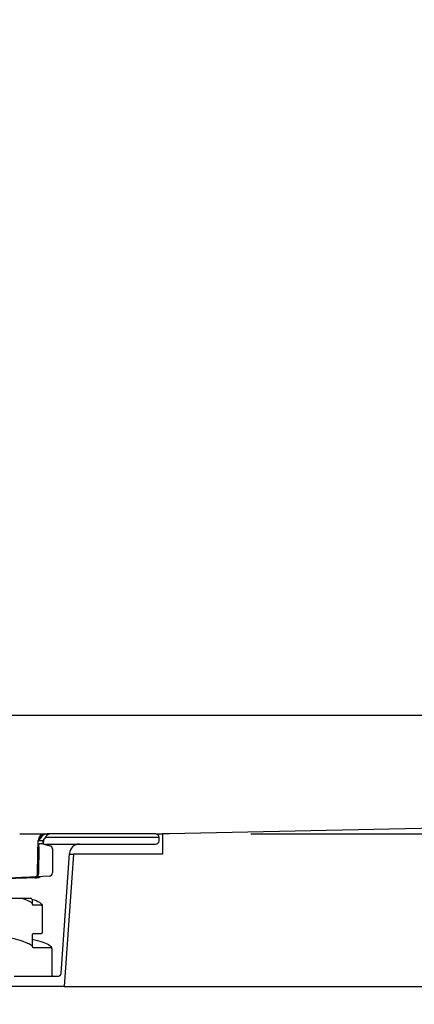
# Model space of a CAD drawing. Header units: millimetres. Extents: x -13710 to 13710, y -300 to 4365.
# Tile 14 of 16: x 1882 to 1940, y 3958 to 4103. Entities that reach past the tile are written whole.
import ezdxf

# ---------------------------------------------------------------- set-up
doc = ezdxf.new("R2010")
doc.units = ezdxf.units.MM
doc.header["$LTSCALE"] = 15
doc.layers.add('_Sichtbarkanten', color=7, linetype='Continuous', lineweight=25)
doc.layers.add('Bemaßung (ISO)', color=7, linetype='Continuous', lineweight=25)
doc.styles.add('Notiztext (ISO)', font='verdana.ttf')
doc.dimstyles.new('wedi A-Kon_F&E', dxfattribs={"dimscale": 15, "dimtxt": 2.5, "dimasz": 4, "dimexe": 2, "dimexo": 0.8, "dimgap": 0.3, "dimtad": 1, "dimdec": 1, "dimrnd": 1e-08, "dimtxsty": 'Notiztext (ISO)', "dimcen": 0.09, "dimclrd": 7, "dimclre": 7, "dimclrt": 256, "dimadec": 0, "dimazin": 2, "dimtfac": 0.6, "dimtmove": 0, "dimatfit": 3, "dimfxl": 1, "dimtolj": 1, "dimlwd": -1, "dimlwe": -1, "dimarcsym": 0})

# ---------------------------------------------------------------- blocks, each defined once
blk = doc.blocks.new('*D34')
at = {"layer": 'Bemaßung (ISO)', "color": 7, "transparency": 16777216}
for p, q in [((2856.1, 4043.38), (2856.1, 4103.38)), ((1915.73, 3983.38), (2886.1, 3983.38)), ((2856.1, 3960.88), (2856.1, 3983.38)), ((2753.24, 3960.88), (2886.1, 3960.88)), ((2856.1, 3900.88), (2856.1, 3840.88))]:
    blk.add_line(p, q, dxfattribs=at)
for points in [[(2846.1, 4043.38), (2866.1, 4043.38), (2856.1, 3983.38)], [(2846.1, 3900.88), (2866.1, 3900.88), (2856.1, 3960.88)]]:
    blk.add_solid(points, dxfattribs=at)
at = {"layer": 'Defpoints', "color": 0, "transparency": 16777216}
for p in [(1903.73, 3983.38), (2856.1, 3983.38), (2741.24, 3960.88)]:
    blk.add_point(p, dxfattribs=at)
at = {"layer": 'Bemaßung (ISO)', "transparency": 16777216, "insert": (2802.54, 3856.98), "char_height": 37.5, "attachment_point": 1, "rotation": 90, "style": 'Notiztext (ISO)'}
blk.add_mtext('\\A1;22,5 [1]"', dxfattribs=at)

msp = doc.modelspace()

# ---------------------------------------------------------------- linework, layer by layer
at = {"layer": '_Sichtbarkanten'}
for p, q in [((925.95, 4000.88), (2728.53, 4000.88)), ((2728.53, 4000.88), (1903.73, 3983.38)), ((1883.35, 3983.38), (1885.39, 3983.38)), ((1884.52, 3982.38), (1884.93, 3982.96)), ((1884.52, 3982.4), (1884.52, 3982.38)), ((1884.52, 3982.38), (1885.09, 3982.38)), ((1885.09, 3982.38), (1885.08, 3981.93)), ((1885.51, 3982.96), (1885.09, 3982.38)), ((1885.16, 3982.45), (1885.12, 3981.92)), ((1885.39, 3983.38), (1885.51, 3983.38)), ((1885.45, 3982.88), (1902.22, 3982.88)), ((1885.51, 3983.38), (1885.73, 3983.38)), ((1886.32, 3983.38), (1885.73, 3983.38)), ((1901.72, 3983.38), (1886.32, 3983.38)), ((1901.72, 3983.38), (1902.74, 3983.38)), ((1902.21, 3982.36), (1902.22, 3982.88)), ((1902.22, 3982.88), (1902.22, 3982.91)), ((1902.74, 3983.38), (1902.74, 3980.38)), ((1903.73, 3983.38), (1902.74, 3983.38)), ((1884.5, 3981.45), (1884.43, 3977.57)), ((1885.08, 3981.93), (1884.57, 3981.93)), ((1885.08, 3981.93), (1886.13, 3981.63)), ((1885.25, 3981.88), (1890.5, 3981.88)), ((1886.5, 3981.15), (1886.5, 3977.63)), ((1890.5, 3981.88), (1901.71, 3981.88)), ((1887.77, 3962.84), (1889.01, 3980.48)), ((1889.61, 3980.38), (1888.24, 3960.88)), ((1889, 3980.38), (1889.61, 3980.38)), ((1902.74, 3980.38), (1889.61, 3980.38)), ((1886.02, 3977.13), (1874.75, 3976.6)), ((1883.91, 3976.88), (1883.13, 3976.88)), ((1884.16, 3976.88), (1884.18, 3976.88)), ((1884.31, 3976.88), (1884.18, 3976.88)), ((1884.31, 3976.88), (1884.3, 3976.88)), ((1878.84, 3973.88), (1883.29, 3973.88)), ((1883.49, 3973.68), (1883.49, 3973.1)), ((1884.99, 3972.7), (1884.99, 3968.85)), ((1883.49, 3968.44), (1883.49, 3966.85)), ((1884.79, 3968.65), (1883.69, 3968.65)), ((1884.99, 3968.85), (1884.99, 3968.85)), ((1884.99, 3968.85), (1884.99, 3968.85)), ((1883.49, 3966.85), (1883.49, 3966.85)), ((1886.39, 3966.45), (1886.39, 3966.45)), ((1886.39, 3966.45), (1886.39, 3962.58)), ((1880.87, 3962.38), (1886.59, 3962.38)), ((1886.59, 3962.38), (1887.28, 3962.38)), ((1888.24, 3960.88), (1766.24, 3960.88)), ((1888.24, 3960.88), (2741.24, 3960.88))]:
    msp.add_line(p, q, dxfattribs=at)
for centre, radius, start, end in [((1885.39, 3982.38), 1, 90, 178.7607), ((1886.32, 3982.38), 1, 90, 144.3382), ((1901.71, 3982.38), 0.5, 270, 358), ((1901.72, 3982.88), 0.5, 3.727, 90), ((1886, 3981.15), 0.5, 0, 74), ((1890.5, 3980.38), 1.5, 90, 176), ((1886, 3977.63), 0.5, 272.6803, 0), ((1883.29, 3973.68), 0.2, 0, 90), ((1886.59, 3962.58), 0.2, 180, 270), ((1887.28, 3962.88), 0.5, 270, 356)]:
    msp.add_arc(centre, radius, start, end, dxfattribs=at)
for centre, major_axis, ratio, start_param, end_param in [((1883.35, 3982.38), (0, 1), 0.936768, 0.000596, 0.000608), ((1885.51, 3982.38), (0, 1), 0.990123, 0, 1.553343), ((1885.73, 3982.38), (0, 1), 0.990123, 0, 0.948381), ((1884.15, 3982.38), (1.01, 0.07), 0.011372, 6.281617, 6.281627), ((1883.91, 3977.38), (0.518, -0.012), 0.966453, 4.735788, 5.578498), ((1883.91, 3977.56), (0.518, -0.012), 0.966459, 4.782108, 6.2883), ((1885.28, 3977.38), (1, 0.01), 0.018698, 3.140932, 3.140951)]:
    msp.add_ellipse(centre, major_axis=major_axis, ratio=ratio, start_param=start_param, end_param=end_param, dxfattribs=at)
for points, knots in [([(1881.68, 3983.38), (1881.78, 3983.38), (1881.92, 3983.38), (1882.05, 3983.38), (1882.07, 3983.38)], [0, 0, 0, 0, 0.1428571, 0.1813067, 0.1813067, 0.1813067, 0.1813067]), ([(1882.32, 3983.38), (1882.41, 3983.38), (1882.58, 3983.38), (1882.81, 3983.38), (1883.03, 3983.38), (1883.21, 3983.38), (1883.31, 3983.38), (1883.35, 3983.38)], [0.3029998, 0.3029998, 0.3029998, 0.3029998, 0.4285714, 0.5714286, 0.7142857, 0.8571429, 1, 1, 1, 1]), ([(1884.5, 3981.45), (1884.5, 3981.48), (1884.5, 3981.52), (1884.5, 3981.58), (1884.51, 3981.61), (1884.51, 3981.7), (1884.52, 3981.75), (1884.53, 3981.83), (1884.54, 3981.87), (1884.55, 3981.9), (1884.56, 3981.91), (1884.57, 3981.93), (1884.57, 3981.93), (1884.57, 3981.93)], [-0.07602309, -0.07602309, -0.07602309, -0.07602309, -0.06637957, -0.06637957, -0.05627322, -0.05627322, -0.03830342, -0.03830342, -0.02028456, -0.02028456, -0.00990727, -0.00990727, -0.000001, -0.000001, -0.000001, -0.000001]), ([(1883.13, 3976.88), (1882.01, 3976.84), (1879.85, 3976.78), (1877.71, 3976.72), (1876.61, 3976.68), (1876.46, 3976.68)], [0, 0, 0, 0, 0.3333333, 0.6666667, 0.7237584, 0.7237584, 0.7237584, 0.7237584]), ([(1883.92, 3976.88), (1883.92, 3976.88), (1883.95, 3976.88), (1883.99, 3976.88), (1884.03, 3976.88)], [0.6663805, 0.6663805, 0.6663805, 0.6663805, 0.6666667, 0.8324909, 0.8324909, 0.8324909, 0.8324909]), ([(1884.43, 3977.55), (1884.43, 3977.52), (1884.43, 3977.49), (1884.42, 3977.44), (1884.41, 3977.41), (1884.39, 3977.32), (1884.36, 3977.27), (1884.29, 3977.18), (1884.24, 3977.14), (1884.14, 3977.08), (1884.08, 3977.06), (1884.01, 3977.06), (1884.01, 3977.06), (1884.01, 3977.06)], [0.00000905, 0.00000905, 0.00000905, 0.00000905, 0.00839146, 0.00839146, 0.01732445, 0.01732445, 0.03658707, 0.03658707, 0.05897971, 0.05897971, 0.08450589, 0.08450589, 0.08487978, 0.08487978, 0.08487978, 0.08487978]), ([(1884.23, 3977.16), (1884.23, 3977.16), (1884.23, 3977.17), (1884.26, 3977.23), (1884.27, 3977.28), (1884.28, 3977.35), (1884.28, 3977.36), (1884.28, 3977.37)], [0.07277083, 0.07277083, 0.07277083, 0.07277083, 0.07567052, 0.07567052, 0.09160233, 0.09160233, 0.09462393, 0.09462393, 0.09462393, 0.09462393]), ([(1884.7, 3977.06), (1884.69, 3977.06), (1884.69, 3977.06), (1884.65, 3977.01), (1884.61, 3976.98), (1884.52, 3976.92), (1884.47, 3976.9), (1884.4, 3976.89), (1884.38, 3976.88), (1884.34, 3976.88), (1884.33, 3976.88), (1884.31, 3976.88)], [0.03036083, 0.03036083, 0.03036083, 0.03036083, 0.03207575, 0.03207575, 0.04800785, 0.04800785, 0.06393966, 0.06393966, 0.0693456, 0.0693456, 0.07481605, 0.07481605, 0.07481605, 0.07481605]), ([(1884.43, 3977.55), (1884.43, 3977.55), (1884.43, 3977.56), (1884.43, 3977.56), (1884.43, 3977.57), (1884.43, 3977.57)], [-0.002238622, -0.002238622, -0.002238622, -0.002238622, -0.001130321, -0.001130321, 0, 0, 0, 0]), ([(1881.98, 3973.87), (1881.97, 3973.87), (1881.96, 3973.88), (1881.94, 3973.88), (1881.94, 3973.88), (1881.93, 3973.88), (1881.93, 3973.88), (1881.92, 3973.88), (1881.92, 3973.88), (1881.92, 3973.88), (1881.92, 3973.88), (1881.92, 3973.88), (1881.92, 3973.88), (1881.92, 3973.88), (1881.92, 3973.88), (1881.92, 3973.88), (1881.92, 3973.88), (1881.92, 3973.88), (1881.92, 3973.88), (1881.92, 3973.88), (1881.92, 3973.88), (1881.92, 3973.88), (1881.92, 3973.88), (1881.92, 3973.88), (1881.92, 3973.88), (1881.92, 3973.88), (1881.92, 3973.88), (1881.93, 3973.88), (1881.93, 3973.88), (1881.94, 3973.88), (1881.94, 3973.88), (1881.95, 3973.88)], [0, 0, 0, 0, 0.00317894, 0.00317894, 0.00477346, 0.00477346, 0.005371, 0.005371, 0.00559506, 0.00559506, 0.0056791, 0.0056791, 0.00569107, 0.00569107, 0.00570546, 0.00570546, 0.00572537, 0.00572537, 0.00577896, 0.00577896, 0.00604262, 0.00604262, 0.00684128, 0.00684128, 0.00923732, 0.00923732, 0.01642872, 0.01642872, 0.02205432, 0.02205432, 0.02785316, 0.02785316, 0.02785316, 0.02785316]), ([(1883.49, 3973.1), (1883.49, 3973.07), (1883.5, 3973.04), (1883.52, 3973), (1883.53, 3972.97), (1883.57, 3972.94), (1883.59, 3972.92), (1883.64, 3972.9), (1883.67, 3972.9), (1883.69, 3972.9)], [-0.03155404, -0.03155404, -0.03155404, -0.03155404, -0.02364069, -0.02364069, -0.01591774, -0.01591774, -0.00790638, -0.00790638, 0, 0, 0, 0]), ([(1883.69, 3972.9), (1883.87, 3972.9), (1884.06, 3972.9), (1884.42, 3972.9), (1884.61, 3972.9), (1884.79, 3972.9)], [-0.1099298, -0.1099298, -0.1099298, -0.1099298, -0.0549994, -0.0549994, 0, 0, 0, 0]), ([(1884.79, 3972.9), (1884.82, 3972.9), (1884.84, 3972.89), (1884.89, 3972.87), (1884.91, 3972.86), (1884.95, 3972.82), (1884.97, 3972.8), (1884.99, 3972.75), (1884.99, 3972.72), (1884.99, 3972.7)], [-0.03155603, -0.03155603, -0.03155603, -0.03155603, -0.02371571, -0.02371571, -0.01600154, -0.01600154, -0.00795658, -0.00795658, 0, 0, 0, 0]), ([(1883.49, 3966.85), (1883.49, 3966.98), (1882.4, 3967.61), (1879.32, 3968.22), (1878.47, 3968.37), (1877.51, 3968.52)], [0, 0, 0, 0, 2.014369, 2.014369, 2.64899, 2.64899, 2.64899, 2.64899]), ([(1883.69, 3968.65), (1883.67, 3968.65), (1883.64, 3968.64), (1883.59, 3968.62), (1883.57, 3968.61), (1883.53, 3968.57), (1883.52, 3968.55), (1883.5, 3968.5), (1883.49, 3968.47), (1883.49, 3968.44)], [-0.03155728, -0.03155728, -0.03155728, -0.03155728, -0.02371829, -0.02371829, -0.01600415, -0.01600415, -0.00795813, -0.00795813, 0, 0, 0, 0]), ([(1883.49, 3967.86), (1884.63, 3967.6), (1885.43, 3967.35), (1886.19, 3966.91), (1886.39, 3966.71), (1886.39, 3966.45)], [0.803507, 0.803507, 0.803507, 0.803507, 1.929183, 1.929183, 2.610833, 2.610833, 2.610833, 2.610833]), ([(1884.99, 3968.85), (1884.99, 3968.82), (1884.99, 3968.79), (1884.97, 3968.75), (1884.95, 3968.72), (1884.92, 3968.69), (1884.89, 3968.67), (1884.84, 3968.65), (1884.82, 3968.65), (1884.79, 3968.65)], [-0.03155283, -0.03155283, -0.03155283, -0.03155283, -0.02364153, -0.02364153, -0.01591899, -0.01591899, -0.00790713, -0.00790713, 0, 0, 0, 0]), ([(1883.49, 3966.85), (1883.49, 3966.82), (1883.5, 3966.79), (1883.52, 3966.75), (1883.53, 3966.72), (1883.57, 3966.69), (1883.59, 3966.67), (1883.64, 3966.65), (1883.67, 3966.65), (1883.69, 3966.65)], [-0.03155405, -0.03155405, -0.03155405, -0.03155405, -0.02364069, -0.02364069, -0.01591774, -0.01591774, -0.00790638, -0.00790638, -0.00000007, -0.00000007, -0.00000007, -0.00000007]), ([(1883.69, 3966.65), (1884.11, 3966.65), (1884.52, 3966.65), (1885.36, 3966.65), (1885.77, 3966.65), (1886.19, 3966.65)], [-0.2499927, -0.2499927, -0.2499927, -0.2499927, -0.1250037, -0.1250037, -0.0000032, -0.0000032, -0.0000032, -0.0000032]), ([(1886.19, 3966.65), (1886.22, 3966.65), (1886.24, 3966.64), (1886.29, 3966.62), (1886.31, 3966.61), (1886.35, 3966.57), (1886.37, 3966.55), (1886.39, 3966.5), (1886.39, 3966.47), (1886.39, 3966.45)], [-0.03155418, -0.03155418, -0.03155418, -0.03155418, -0.02371263, -0.02371263, -0.0159987, -0.0159987, -0.00795498, -0.00795498, 0, 0, 0, 0])]:
    msp.add_open_spline(points, degree=3, knots=knots, dxfattribs=at)
for points in [[(1882.07, 3983.38), (1882.16, 3983.38), (1882.24, 3983.38), (1882.32, 3983.38)], [(1882.58, 3983.38), (1882.75, 3983.38), (1882.9, 3983.38), (1883.02, 3983.38)], [(1883.21, 3983.38), (1883.26, 3983.38), (1883.31, 3983.38), (1883.35, 3983.38)], [(1884.28, 3977.37), (1884.32, 3979.04), (1884.36, 3980.72), (1884.39, 3982.4)], [(1885.16, 3982.48), (1885.16, 3982.47), (1885.16, 3982.46), (1885.16, 3982.45)], [(1873.72, 3976.6), (1874.68, 3976.64), (1876.72, 3976.73), (1880.11, 3976.88), (1882.62, 3977), (1883.94, 3977.06)], [(1884.16, 3976.88), (1884.12, 3976.88), (1884.07, 3976.88), (1884.03, 3976.88)], [(1883.49, 3973.1), (1883.49, 3973.19), (1883.06, 3973.55), (1881.98, 3973.87)], [(1883.48, 3973.76), (1884.41, 3973.46), (1884.99, 3973.19), (1884.99, 3972.7)]]:
    msp.add_open_spline(points, degree=3, dxfattribs=at)

# ---------------------------------------------------------------- dimensions: what is measured, and where the dimension line sits
at = {"layer": 'Bemaßung (ISO)', "color": 7}
dim = msp.add_linear_dim(base=(2856.1, 3983.38), p1=(2741.24, 3960.88), p2=(1903.73, 3983.38), angle=90, text='<>"', dimstyle='wedi A-Kon_F&E', override={"dimgap": 0.3, "dimdec": 1, "dimtol": 0, "dimlim": 0, "dimtp": 0, "dimtm": 0, "dimtdec": 2, "dimtofl": 1, "dimatfit": 1}, dxfattribs=at)
dim.commit()
dim.dimension.update_dxf_attribs({"geometry": '*D34', "text_midpoint": (2856.1, 3972.13), "dimtype": 160})

doc.saveas('drawing.dxf')
